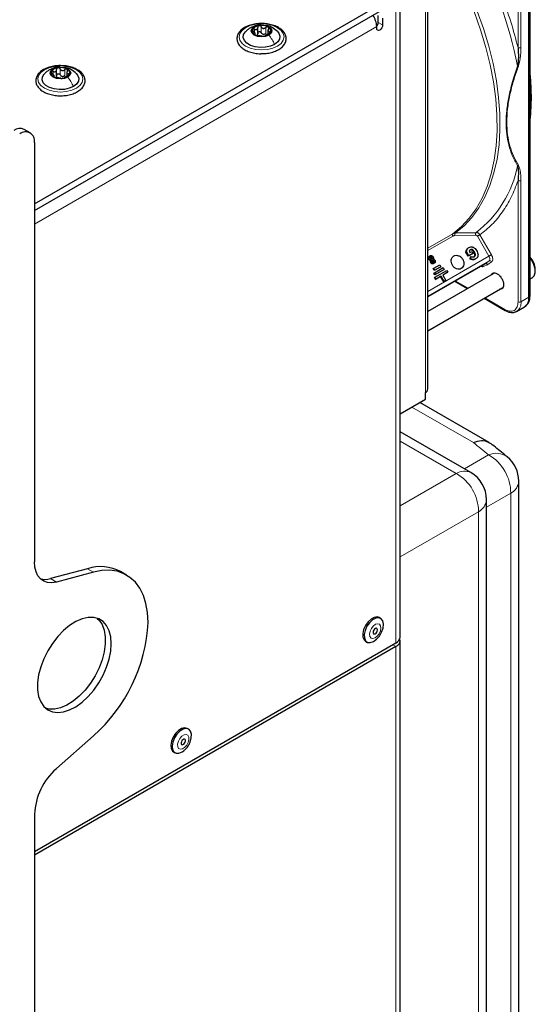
# Paper-space layout 'Blatt4' of a CAD drawing. Header units: millimetres. Extents: x 5 to 418, y 2 to 292.
# Tile 103 of 111: x 328 to 349, y 189 to 228. Entities that reach past the tile are written whole.
import ezdxf

# ---------------------------------------------------------------- set-up
doc = ezdxf.new("R2010")
doc.units = ezdxf.units.MM

psp = doc.layouts.new('Blatt4')

# ---------------------------------------------------------------- linework, layer by layer
at = {"color": 7, "linetype": 'Continuous', "lineweight": 25}
for p, q in [((348.648, 217.33), (348.648, 232.314)), ((348.699, 217.376), (348.699, 232.359)), ((344.619, 213.669), (344.619, 230.136)), ((328.918, 221.06), (343.284, 229.354)), ((343.514, 203.769), (343.514, 229.286)), ((328.918, 220.788), (343.284, 229.082)), ((342.636, 228.299), (342.636, 228.571)), ((342.813, 228.469), (342.813, 228.197)), ((337.828, 227.837), (337.828, 228.1)), ((338.237, 227.996), (338.237, 227.833)), ((342.577, 228.061), (342.577, 228.129)), ((337.724, 227.809), (337.724, 227.876)), ((329.803, 226.156), (329.803, 226.42)), ((329.699, 226.128), (329.699, 226.196)), ((330.212, 226.316), (330.212, 226.153)), ((328.745, 223.892), (328.51, 224.028)), ((328.918, 223.511), (328.918, 206.775)), ((345.761, 219.896), (346.548, 219.915)), ((346.233, 219.3), (346.258, 219.315)), ((344.678, 218.97), (344.703, 218.985)), ((346.136, 219.135), (346.161, 219.15)), ((346.231, 218.971), (346.136, 219.135)), ((346.256, 218.985), (346.161, 219.15)), ((346.393, 219.064), (346.231, 218.971)), ((346.256, 218.985), (346.231, 218.971)), ((346.418, 219.079), (346.256, 218.985)), ((346.267, 219.168), (346.299, 219.113)), ((346.299, 219.113), (346.374, 219.156)), ((346.309, 218.849), (346.325, 218.947)), ((346.325, 218.947), (346.35, 218.961)), ((346.334, 218.864), (346.35, 218.961)), ((346.374, 219.156), (346.418, 219.079)), ((346.393, 219.064), (346.418, 219.079)), ((346.906, 218.67), (344.619, 217.35)), ((344.727, 218.758), (344.739, 218.793)), ((344.739, 218.793), (344.764, 218.807)), ((344.752, 218.773), (344.764, 218.807)), ((344.829, 218.843), (344.861, 218.837)), ((344.829, 218.472), (344.854, 218.486)), ((344.851, 218.674), (344.876, 218.688)), ((344.854, 218.486), (345.089, 218.622)), ((344.895, 218.414), (344.854, 218.486)), ((345.106, 218.536), (344.87, 218.4)), ((344.878, 218.308), (345.232, 218.512)), ((345.131, 218.55), (344.895, 218.414)), ((345.089, 218.622), (345.131, 218.55)), ((345.106, 218.536), (345.131, 218.55)), ((345.232, 218.512), (345.273, 218.44)), ((346.309, 218.849), (346.334, 218.864)), ((346.395, 218.82), (346.309, 218.849)), ((346.42, 218.835), (346.334, 218.864)), ((346.498, 218.844), (346.523, 218.858)), ((347.219, 218.264), (344.619, 216.764)), ((344.87, 218.4), (344.829, 218.472)), ((344.853, 218.293), (344.878, 218.308)), ((344.895, 218.221), (344.853, 218.293)), ((344.895, 218.414), (344.87, 218.4)), ((344.877, 218.115), (344.902, 218.129)), ((344.919, 218.043), (344.877, 218.115)), ((344.92, 218.236), (344.878, 218.308)), ((345.248, 218.425), (344.895, 218.221)), ((344.92, 218.236), (344.895, 218.221)), ((344.902, 218.129), (345.374, 218.402)), ((344.944, 218.057), (344.902, 218.129)), ((345.125, 218.162), (344.919, 218.043)), ((345.273, 218.44), (344.92, 218.236)), ((345.15, 218.176), (344.944, 218.057)), ((345.125, 218.162), (345.15, 218.176)), ((345.25, 217.945), (345.125, 218.162)), ((345.275, 217.96), (345.15, 218.176)), ((345.416, 218.329), (345.209, 218.21)), ((345.391, 218.315), (345.209, 218.21)), ((345.209, 218.21), (345.334, 217.994)), ((345.248, 218.425), (345.273, 218.44)), ((345.374, 218.402), (345.416, 218.329)), ((345.391, 218.315), (345.416, 218.329)), ((348.699, 218.06), (348.785, 218.11)), ((344.619, 215.994), (347.615, 217.723)), ((344.919, 218.043), (344.944, 218.057)), ((345.309, 217.979), (345.25, 217.945)), ((345.25, 217.945), (345.275, 217.96)), ((345.334, 217.994), (345.275, 217.96)), ((345.309, 217.979), (345.334, 217.994)), ((345.689, 217.968), (346.197, 217.674)), ((346.863, 217.29), (347.703, 216.805)), ((348.161, 216.768), (348.475, 216.949)), ((348.5, 216.965), (348.54, 216.994)), ((348.161, 216.768), (348.147, 216.76)), ((344.522, 213.261), (344.522, 213.533)), ((343.514, 212.679), (344.522, 213.261)), ((347.066, 211.537), (344.301, 213.133)), ((346.333, 210.333), (343.514, 211.96)), ((348.245, 146.955), (348.245, 209.993)), ((346.958, 139.033), (346.958, 209.25)), ((331.036, 206.497), (329.556, 206.101)), ((331.272, 206.361), (329.792, 205.965)), ((332.592, 206.243), (332.357, 206.379)), ((342.731, 204.512), (342.672, 204.546)), ((342.128, 203.604), (342.187, 203.57)), ((343.514, 154.64), (343.514, 203.633)), ((343.343, 203.531), (328.918, 195.203)), ((343.343, 203.395), (328.918, 195.067)), ((335.071, 200.09), (335.012, 200.124)), ((329.792, 198.517), (331.272, 199.829)), ((334.468, 199.182), (334.527, 199.148)), ((328.918, 196.698), (328.918, 139.41))]:
    psp.add_line(p, q, dxfattribs=at)
at = {"color": 7, "linetype": 'Continuous', "lineweight": 18}
for p, q in [((348.687, 232.341), (348.687, 217.357)), ((348.216, 227.295), (348.216, 232.133)), ((348.334, 227.295), (348.334, 232.133)), ((344.522, 230), (344.522, 213.533)), ((343.343, 203.531), (343.343, 229.048)), ((328.918, 220.244), (342.577, 228.129)), ((337.693, 227.907), (337.693, 228.024)), ((337.969, 227.886), (337.969, 228.124)), ((338.154, 227.857), (338.154, 228.095)), ((338.306, 227.868), (338.306, 227.929)), ((342.636, 228.299), (342.813, 228.197)), ((337.705, 227.814), (337.705, 227.836)), ((329.668, 226.227), (329.668, 226.344)), ((329.944, 226.205), (329.944, 226.443)), ((330.128, 226.177), (330.128, 226.415)), ((329.679, 226.133), (329.679, 226.156)), ((330.281, 226.187), (330.281, 226.249)), ((348.216, 217.149), (348.216, 221.986)), ((348.334, 217.149), (348.334, 221.986)), ((344.619, 219.293), (345.61, 219.865)), ((345.612, 219.77), (344.619, 219.197)), ((346.522, 219.812), (345.695, 219.793)), ((345.72, 219.895), (345.761, 219.896)), ((347.056, 218.969), (346.595, 219.767)), ((346.696, 219.825), (347.156, 219.027)), ((344.619, 217.562), (347.056, 218.969)), ((344.641, 218.918), (344.666, 218.932)), ((344.777, 218.909), (344.752, 218.895)), ((346.161, 219.224), (346.186, 219.239)), ((346.451, 219.127), (346.476, 219.141)), ((347.06, 218.779), (344.619, 217.37)), ((344.657, 218.845), (344.682, 218.859)), ((344.727, 218.758), (344.752, 218.773)), ((344.741, 218.703), (344.766, 218.718)), ((344.795, 218.868), (344.77, 218.853)), ((344.789, 218.664), (344.814, 218.678)), ((344.848, 218.78), (344.823, 218.766)), ((346.395, 218.82), (346.42, 218.835)), ((347.007, 218.632), (346.833, 218.552)), ((346.906, 218.67), (347.06, 218.779)), ((347.163, 218.742), (347.007, 218.632)), ((345.713, 217.982), (346.221, 217.689)), ((346.888, 217.304), (347.686, 216.843)), ((348.648, 217.33), (348.334, 217.149)), ((348.687, 217.357), (348.648, 217.33)), ((346.438, 211.529), (343.98, 212.948)), ((345.754, 210.296), (343.514, 211.589)), ((346.075, 210.482), (347.041, 211.039)), ((343.514, 209.003), (345.754, 210.296)), ((347.924, 209.51), (346.958, 208.953)), ((347.924, 146.473), (347.924, 209.51)), ((346.637, 208.768), (343.514, 206.965)), ((346.637, 138.55), (346.637, 208.768)), ((331.272, 206.361), (331.036, 206.497)), ((329.556, 206.101), (329.792, 205.965)), ((343.225, 203.463), (343.343, 203.395)), ((343.343, 154.402), (343.343, 203.395))]:
    psp.add_line(p, q, dxfattribs=at)
at = {"color": 7, "linetype": 'Continuous', "lineweight": 18, "flags": 128}
for points in [[(345.61, 219.865), (345.954, 220.149), (346.266, 220.481), (346.542, 220.861), (346.781, 221.285), (346.981, 221.75), (347.142, 222.255), (347.262, 222.796), (347.34, 223.37), (347.377, 223.973), (347.372, 224.602), (347.325, 225.253), (347.235, 225.922), (347.105, 226.605), (346.934, 227.297), (346.724, 227.996), (346.476, 228.695), (346.191, 229.392), (345.871, 230.082), (345.518, 230.761)], [(345.628, 230.825), (345.982, 230.144), (346.303, 229.452), (346.589, 228.753), (346.838, 228.051), (347.049, 227.351), (347.22, 226.656), (347.351, 225.971), (347.441, 225.3), (347.488, 224.647), (347.493, 224.017), (347.457, 223.411), (347.378, 222.836), (347.257, 222.293), (347.096, 221.787), (346.895, 221.319), (346.655, 220.894), (346.378, 220.514), (346.066, 220.18), (345.72, 219.895)], [(338.617, 227.354), (338.431, 227.271), (338.214, 227.219), (337.981, 227.201), (337.748, 227.219), (337.531, 227.271), (337.344, 227.354), (337.201, 227.461), (337.112, 227.587), (337.081, 227.721), (337.112, 227.855), (337.201, 227.981), (337.344, 228.088), (337.531, 228.171), (337.748, 228.223), (337.981, 228.241), (338.214, 228.223), (338.431, 228.171), (338.617, 228.088), (338.76, 227.981), (338.85, 227.855), (338.881, 227.721), (338.85, 227.587), (338.76, 227.461), (338.617, 227.354)], [(330.592, 225.673), (330.405, 225.591), (330.188, 225.539), (329.955, 225.521), (329.722, 225.539), (329.505, 225.591), (329.319, 225.673), (329.176, 225.781), (329.086, 225.906), (329.055, 226.041), (329.086, 226.175), (329.176, 226.3), (329.319, 226.408), (329.505, 226.49), (329.722, 226.542), (329.955, 226.56), (330.188, 226.542), (330.405, 226.49), (330.592, 226.408), (330.735, 226.3), (330.825, 226.175), (330.855, 226.041), (330.825, 225.906), (330.735, 225.781), (330.592, 225.673)], [(347.056, 218.969), (347.068, 218.976), (347.082, 218.983), (347.096, 218.992), (347.11, 219), (347.123, 219.008), (347.136, 219.015), (347.147, 219.021), (347.156, 219.027)], [(347.06, 218.779), (347.073, 218.792), (347.083, 218.81), (347.089, 218.831), (347.09, 218.856), (347.088, 218.883), (347.081, 218.912), (347.07, 218.941), (347.056, 218.969)], [(342.509, 203.738), (342.597, 203.804), (342.673, 203.902), (342.726, 204.016), (342.747, 204.128), (342.733, 204.222), (342.687, 204.283), (342.614, 204.302), (342.528, 204.277), (342.439, 204.21), (342.363, 204.112), (342.31, 203.998), (342.289, 203.886), (342.303, 203.792), (342.35, 203.731), (342.422, 203.712), (342.509, 203.738)], [(335.053, 199.56), (335.084, 199.675), (335.08, 199.776), (335.043, 199.848), (334.977, 199.879), (334.893, 199.866), (334.804, 199.81), (334.723, 199.72), (334.662, 199.609), (334.632, 199.495), (334.635, 199.394), (334.673, 199.322), (334.739, 199.29), (334.823, 199.303), (334.912, 199.359), (334.993, 199.45), (335.053, 199.56)]]:
    psp.add_lwpolyline(points, dxfattribs=at)
at = {"color": 7, "linetype": 'Continuous', "lineweight": 25, "flags": 128}
for points in [[(338.499, 227.422), (338.332, 227.349), (338.137, 227.307), (337.929, 227.299), (337.725, 227.324), (337.541, 227.382), (337.394, 227.467), (337.294, 227.573), (337.249, 227.691), (337.264, 227.811), (337.337, 227.924), (337.342, 227.929)], [(338.273, 227.791), (338.139, 227.739), (337.981, 227.721), (337.823, 227.739), (337.689, 227.791), (337.6, 227.868), (337.568, 227.959), (337.6, 228.05), (337.689, 228.128)], [(337.689, 228.128), (337.823, 228.179), (337.981, 228.197), (338.139, 228.179), (338.273, 228.128), (338.362, 228.05), (338.393, 227.959), (338.362, 227.868), (338.273, 227.791)], [(338.611, 227.938), (338.668, 227.869), (338.712, 227.751), (338.697, 227.631), (338.625, 227.518), (338.499, 227.422)], [(342.813, 228.197), (342.804, 228.14), (342.778, 228.081), (342.74, 228.029), (342.695, 227.993), (342.65, 227.977), (342.612, 227.985), (342.586, 228.014), (342.577, 228.061)], [(330.247, 226.11), (330.113, 226.059), (329.955, 226.041), (329.797, 226.059), (329.664, 226.11), (329.574, 226.188), (329.543, 226.279), (329.574, 226.37), (329.664, 226.447)], [(329.664, 226.447), (329.797, 226.499), (329.955, 226.517), (330.113, 226.499), (330.247, 226.447), (330.336, 226.37), (330.368, 226.279), (330.336, 226.188), (330.247, 226.11)], [(330.474, 225.741), (330.307, 225.669), (330.111, 225.627), (329.903, 225.618), (329.699, 225.644), (329.516, 225.702), (329.368, 225.787), (329.268, 225.893), (329.224, 226.01), (329.239, 226.131), (329.312, 226.243), (329.316, 226.248)], [(330.585, 226.257), (330.642, 226.188), (330.687, 226.071), (330.672, 225.951), (330.599, 225.838), (330.474, 225.741)], [(348.785, 218.11), (348.859, 218.184), (348.901, 218.309), (348.899, 218.467), (348.853, 218.641), (348.768, 218.813), (348.699, 218.91)], [(347.703, 216.805), (347.703, 216.805), (347.702, 216.805)], [(329.792, 205.965), (329.61, 205.935), (329.442, 205.946), (329.291, 205.997), (329.162, 206.087), (329.057, 206.214), (328.981, 206.373), (328.934, 206.562), (328.918, 206.775)], [(333.455, 204.356), (333.433, 204.744), (333.369, 205.104), (333.265, 205.428), (333.123, 205.714), (332.944, 205.956), (332.73, 206.152), (332.486, 206.298), (332.214, 206.393), (331.918, 206.436), (331.603, 206.425), (331.272, 206.361)], [(331.982, 203.505), (331.961, 203.781), (331.898, 204.023), (331.795, 204.227), (331.655, 204.385), (331.482, 204.494), (331.281, 204.549), (331.058, 204.55), (330.819, 204.497), (330.572, 204.391), (330.322, 204.234), (330.078, 204.032), (329.846, 203.791), (329.633, 203.517), (329.446, 203.218), (329.289, 202.903), (329.167, 202.581), (329.084, 202.261), (329.041, 201.952), (329.041, 201.663), (329.084, 201.403), (329.167, 201.179), (329.289, 200.998), (329.446, 200.864), (329.633, 200.781), (329.846, 200.753), (330.078, 200.779), (330.322, 200.86), (330.572, 200.991), (330.819, 201.171), (331.058, 201.393), (331.281, 201.652), (331.482, 201.94), (331.655, 202.248), (331.795, 202.568), (331.898, 202.89), (331.961, 203.206), (331.982, 203.505)], [(331.426, 204.516), (331.494, 204.448), (331.616, 204.267), (331.699, 204.043), (331.741, 203.783), (331.741, 203.494), (331.699, 203.185), (331.616, 202.865), (331.494, 202.543), (331.337, 202.228), (331.149, 201.929), (330.937, 201.655), (330.705, 201.413), (330.461, 201.212), (330.211, 201.055), (329.963, 200.949), (329.724, 200.895), (329.501, 200.896), (329.356, 200.93)], [(342.672, 204.546), (342.597, 204.571), (342.479, 204.556), (342.353, 204.489), (342.231, 204.377), (342.128, 204.232), (342.055, 204.071), (342.018, 203.91), (342.024, 203.766), (342.07, 203.657), (342.128, 203.604)], [(342.443, 203.588), (342.569, 203.679), (342.683, 203.809), (342.772, 203.964), (342.828, 204.127), (342.844, 204.282), (342.818, 204.41), (342.753, 204.498), (342.656, 204.537), (342.538, 204.522), (342.412, 204.455), (342.29, 204.343), (342.187, 204.198), (342.113, 204.037), (342.077, 203.876), (342.083, 203.732), (342.129, 203.623), (342.211, 203.558), (342.319, 203.546), (342.443, 203.588)], [(342.515, 203.903), (342.549, 203.929), (342.578, 203.967), (342.598, 204.01), (342.606, 204.054), (342.601, 204.09), (342.583, 204.114), (342.555, 204.121), (342.522, 204.111), (342.488, 204.085), (342.458, 204.048), (342.438, 204.004), (342.43, 203.96), (342.435, 203.924), (342.453, 203.9), (342.481, 203.893), (342.515, 203.903)], [(335.012, 200.124), (334.912, 200.15), (334.791, 200.123), (334.664, 200.045), (334.546, 199.925), (334.449, 199.775), (334.383, 199.612), (334.356, 199.453), (334.37, 199.317), (334.425, 199.216), (334.468, 199.182)], [(335.128, 199.578), (335.175, 199.741), (335.181, 199.891), (335.146, 200.011), (335.073, 200.089), (334.971, 200.116), (334.85, 200.089), (334.723, 200.011), (334.605, 199.891), (334.508, 199.741), (334.442, 199.578), (334.415, 199.419), (334.429, 199.282), (334.484, 199.182), (334.573, 199.129), (334.686, 199.129), (334.811, 199.182), (334.875, 199.228)], [(334.933, 199.575), (334.945, 199.62), (334.944, 199.659), (334.929, 199.686), (334.904, 199.699), (334.871, 199.694), (334.837, 199.672), (334.806, 199.637), (334.782, 199.594), (334.77, 199.55), (334.772, 199.511), (334.786, 199.483), (334.812, 199.471), (334.844, 199.476), (334.879, 199.498), (334.91, 199.533), (334.933, 199.575)]]:
    psp.add_lwpolyline(points, dxfattribs=at)
at = {"color": 7, "linetype": 'Continuous', "lineweight": 18}
for centre, radius, start, end in [((332.324, 223.416), 16.183, 11.2032, 29.2397), ((348.275, 227.409), 0.128, 242.6097, 297.3903), ((343.834, 223.44), 4.449, 307.5938, 348.8641), ((348.275, 222.1), 0.128, 242.6097, 297.3903), ((346.755, 218.512), 0.088, 26.8497, 74.2264), ((347.092, 218.706), 0.0796, 27.0034, 113.5808), ((347.938, 217.099), 0.4, 304.0564, 7.2558), ((348.275, 217.263), 0.128, 242.6097, 297.3903), ((347.728, 216.839), 0.0425, 174.5902, 231.922), ((347.346, 210.357), 0.747, 53.7713, 114.081), ((346.156, 209.509), 1.769, 0.0592, 59.9408), ((346.076, 209.79), 0.6, 64.717, 122.5168), ((344.868, 208.766), 1.769, 0.0592, 59.9408), ((347.661, 210.034), 0.586, 296.7153, 356.0413), ((346.36, 209.3), 0.6, 297.475, 355.2816)]:
    psp.add_arc(centre, radius, start, end, dxfattribs=at)
at = {"color": 7, "linetype": 'Continuous', "lineweight": 25}
for centre, radius, start, end in [((341.7, 228.091), 0.878, 2.4689, 34.2952), ((337.774, 227.96), 0.165, 160.539, 249.2579), ((337.904, 227.827), 0.342, 93.4335, 146.5611), ((337.982, 227.601), 0.576, 62.6428, 99.7711), ((338.188, 227.958), 0.165, 340.539, 69.2579), ((342.377, 228.312), 0.259, 320.3539, 357.1383), ((337.98, 228.317), 0.576, 242.6428, 279.7711), ((338.083, 228.032), 0.211, 254.2708, 268.1431), ((338.057, 228.092), 0.342, 273.4335, 326.5611), ((329.879, 226.146), 0.342, 93.4335, 146.5611), ((329.956, 225.921), 0.576, 62.6428, 99.7711), ((330.162, 226.278), 0.165, 340.539, 69.2579), ((329.748, 226.28), 0.165, 160.539, 249.2579), ((329.955, 226.637), 0.576, 242.6428, 279.7711), ((330.058, 226.352), 0.211, 254.2708, 268.1431), ((330.032, 226.411), 0.342, 273.4335, 326.5611), ((328.337, 223.646), 0.419, 65.6929, 125.6176), ((328.559, 223.569), 0.364, 350.786, 129.2033), ((348.125, 218.401), 0.781, 2.2509, 42.755), ((348.251, 217.28), 0.4, 304.0564, 7.2558), ((348.26, 217.319), 0.429, 310.8243, 5.1593), ((348.675, 217.377), 0.0233, 299.6454, 355.8931), ((344.452, 213.686), 0.168, 294.3747, 354.3052), ((346.995, 209.993), 1.25, 0, 50.6466), ((345.708, 209.25), 1.25, 0, 60.0027), ((331.558, 204.892), 1.688, 61.7714, 108.0166), ((329.344, 206.799), 0.73, 254.9239, 286.8801), ((326.973, 204.693), 6.491, 311.4705, 357.0228), ((343.222, 203.798), 0.293, 294.3747, 354.3052), ((343.251, 203.637), 0.259, 290.8557, 14.3085), ((331.527, 196.564), 2.612, 131.6284, 177.0654)]:
    psp.add_arc(centre, radius, start, end, dxfattribs=at)
at = {"color": 7, "linetype": 'Continuous', "lineweight": 18}
psp.add_ellipse((265.862, 182.738), major_axis=(98.723, -4.261), ratio=0.546315, start_param=0.629334, end_param=0.639986, dxfattribs=at)
for points, knots in [([(346.59, 231.406), (346.767, 231.072), (347.121, 230.402), (347.564, 229.368), (347.942, 228.327), (348.125, 227.638), (348.216, 227.295)], [0, 0, 0, 0, 0.249257, 0.5, 0.750743, 1, 1, 1, 1]), ([(337.544, 228.081), (337.551, 228.086), (337.59, 228.118), (337.644, 228.123), (337.689, 228.128)], [0, 0, 0, 0, 0.162643, 1, 1, 1, 1]), ([(348.229, 226.555), (348.256, 226.658), (348.324, 226.916), (348.33, 227.153), (348.334, 227.295)], [0, 0, 0, 0, 0.39819, 1, 1, 1, 1]), ([(329.519, 226.401), (329.525, 226.406), (329.565, 226.437), (329.618, 226.443), (329.664, 226.447)], [0, 0, 0, 0, 0.162643, 1, 1, 1, 1]), ([(348.199, 226.56), (348.124, 226.341), (347.983, 225.924), (347.84, 225.331), (347.757, 224.793), (347.73, 224.297), (347.757, 223.831), (347.84, 223.391), (347.983, 222.964), (348.125, 222.713), (348.199, 222.581)], [0, 0, 0, 0, 0.141038, 0.268348, 0.385526, 0.500284, 0.615098, 0.732344, 0.859336, 1, 1, 1, 1]), ([(348.229, 222.605), (348.161, 222.725), (348.028, 222.956), (347.883, 223.363), (347.79, 223.81), (347.757, 224.308), (347.79, 224.843), (347.883, 225.398), (348.028, 225.972), (348.161, 226.357), (348.229, 226.555)], [0, 0, 0, 0, 0.12858, 0.250087, 0.37511, 0.500001, 0.624892, 0.749914, 0.87141, 1, 1, 1, 1]), ([(348.199, 226.56), (348.204, 226.559), (348.216, 226.556), (348.225, 226.556), (348.229, 226.555)], [0, 0, 0, 0, 0.483164, 1, 1, 1, 1]), ([(348.199, 222.581), (348.204, 222.584), (348.216, 222.591), (348.225, 222.601), (348.229, 222.605)], [0, 0, 0, 0, 0.499999, 1, 1, 1, 1]), ([(348.334, 221.986), (348.33, 222.124), (348.324, 222.354), (348.256, 222.534), (348.229, 222.605)], [0, 0, 0, 0, 0.600655, 1, 1, 1, 1]), ([(348.216, 221.986), (348.13, 221.76), (347.957, 221.305), (347.603, 220.723), (347.19, 220.214), (346.86, 219.954), (346.696, 219.825)], [0, 0, 0, 0, 0.249327, 0.5, 0.750673, 1, 1, 1, 1]), ([(345.61, 219.865), (345.605, 219.86), (345.597, 219.851), (345.593, 219.827), (345.598, 219.798), (345.607, 219.78), (345.612, 219.77)], [0, 0, 0, 0, 0.249998, 0.499998, 0.749999, 1, 1, 1, 1]), ([(346.595, 219.767), (346.591, 219.773), (346.582, 219.786), (346.563, 219.801), (346.543, 219.811), (346.529, 219.812), (346.522, 219.812)], [0, 0, 0, 0, 0.250401, 0.50034, 0.748743, 1, 1, 1, 1]), ([(346.696, 219.825), (346.685, 219.839), (346.665, 219.868), (346.625, 219.896), (346.585, 219.913), (346.56, 219.914), (346.548, 219.915)], [0, 0, 0, 0, 0.280057, 0.540096, 0.780086, 1, 1, 1, 1]), ([(347.156, 219.027), (347.17, 218.999), (347.198, 218.943), (347.212, 218.856), (347.202, 218.782), (347.176, 218.755), (347.163, 218.742)], [0, 0, 0, 0, 0.240773, 0.5, 0.759227, 1, 1, 1, 1]), ([(346.833, 218.552), (346.816, 218.546), (346.787, 218.537), (346.75, 218.554), (346.736, 218.561)], [0, 0, 0, 0, 0.597405, 1, 1, 1, 1]), ([(347.686, 216.843), (347.753, 216.813), (347.855, 216.766), (347.979, 216.771), (348.064, 216.801), (348.132, 216.86), (348.198, 216.964), (348.209, 217.076), (348.216, 217.149)], [0, 0, 0, 0, 0.239457, 0.368361, 0.5, 0.631639, 0.760543, 1, 1, 1, 1])]:
    psp.add_open_spline(points, degree=3, knots=knots, dxfattribs=at)
at = {"color": 7, "linetype": 'Continuous', "lineweight": 25}
for points, knots in [([(338.056, 228.25), (338.011, 228.253), (337.891, 228.26), (337.696, 228.235), (337.485, 228.182), (337.299, 228.098), (337.148, 227.988), (337.043, 227.856), (336.992, 227.71), (336.999, 227.562), (337.059, 227.425), (337.164, 227.304), (337.312, 227.201), (337.498, 227.12), (337.71, 227.069), (337.871, 227.047), (337.956, 227.051), (337.965, 227.052)], [0, 0, 0, 0, 0.043178, 0.116961, 0.19094, 0.26533, 0.340301, 0.415461, 0.48884, 0.558844, 0.627333, 0.696902, 0.76915, 0.842962, 0.916921, 0.990714, 1, 1, 1, 1]), ([(337.542, 228.084), (337.508, 228.063), (337.435, 228.018), (337.373, 227.958), (337.34, 227.927)], [0, 0, 0, 0, 0.473586, 1, 1, 1, 1]), ([(337.958, 228.194), (337.942, 228.196), (337.864, 228.206), (337.718, 228.168), (337.602, 228.112), (337.541, 228.084)], [0, 0, 0, 0, 0.1144085, 0.5347632, 1, 1, 1, 1]), ([(337.619, 228.015), (337.617, 228.01), (337.614, 227.999), (337.622, 227.979), (337.636, 227.96), (337.649, 227.948), (337.655, 227.943)], [0, 0, 0, 0, 0.249857, 0.499466, 0.749011, 1, 1, 1, 1]), ([(337.693, 228.024), (337.685, 228.027), (337.67, 228.033), (337.647, 228.034), (337.628, 228.028), (337.622, 228.02), (337.619, 228.015)], [0, 0, 0, 0, 0.249807, 0.500055, 0.750309, 1, 1, 1, 1]), ([(337.705, 227.836), (337.712, 227.838), (337.723, 227.841), (337.725, 227.855), (337.721, 227.869), (337.711, 227.886), (337.691, 227.912), (337.67, 227.93), (337.655, 227.943)], [0, 0, 0, 0, 0.249201, 0.374338, 0.498932, 0.624008, 0.74976, 1, 1, 1, 1]), ([(337.693, 228.024), (337.71, 228.018), (337.736, 228.009), (337.768, 228.011), (337.79, 228.019), (337.808, 228.034), (337.825, 228.06), (337.827, 228.085), (337.828, 228.102)], [0, 0, 0, 0, 0.249168, 0.374303, 0.498903, 0.623987, 0.749746, 1, 1, 1, 1]), ([(337.884, 228.168), (337.876, 228.166), (337.859, 228.162), (337.841, 228.146), (337.83, 228.125), (337.829, 228.11), (337.828, 228.102)], [0, 0, 0, 0, 0.250033, 0.499632, 0.749228, 1, 1, 1, 1]), ([(337.828, 227.864), (337.829, 227.871), (337.83, 227.887), (337.841, 227.907), (337.859, 227.923), (337.883, 227.932), (337.91, 227.931), (337.935, 227.922), (337.956, 227.907), (337.965, 227.893), (337.969, 227.886)], [0, 0, 0, 0, 0.1251933, 0.2494385, 0.3742794, 0.4990244, 0.6238686, 0.7493688, 0.8744304, 1, 1, 1, 1]), ([(337.969, 228.124), (337.965, 228.131), (337.956, 228.145), (337.935, 228.16), (337.91, 228.17), (337.893, 228.169), (337.884, 228.168)], [0, 0, 0, 0, 0.249815, 0.499908, 0.75012, 1, 1, 1, 1]), ([(337.965, 227.052), (338.032, 227.053), (338.174, 227.055), (338.385, 227.097), (338.583, 227.167), (338.751, 227.265), (338.878, 227.388), (338.954, 227.529), (338.973, 227.679), (338.935, 227.821), (338.85, 227.949), (338.75, 228.037), (338.678, 228.081), (338.659, 228.092)], [0, 0, 0, 0, 0.0866794, 0.1860201, 0.2857737, 0.3862316, 0.4874251, 0.5875941, 0.6837558, 0.7762888, 0.8686662, 0.9642393, 1, 1, 1, 1]), ([(337.969, 228.124), (337.979, 228.109), (337.993, 228.086), (338.024, 228.067), (338.05, 228.059), (338.078, 228.059), (338.115, 228.067), (338.138, 228.084), (338.154, 228.095)], [0, 0, 0, 0, 0.249199, 0.374336, 0.49893, 0.624007, 0.749759, 1, 1, 1, 1]), ([(338.659, 228.092), (338.629, 228.109), (338.541, 228.156), (338.371, 228.212), (338.195, 228.248), (338.087, 228.25), (338.056, 228.25)], [0, 0, 0, 0, 0.180167, 0.52014, 0.85956, 1, 1, 1, 1]), ([(338.616, 227.933), (338.546, 227.991), (338.426, 228.091), (338.26, 228.169), (338.172, 228.175), (338.15, 228.176)], [0, 0, 0, 0, 0.507466, 0.877443, 1, 1, 1, 1]), ([(338.246, 228.112), (338.239, 228.115), (338.225, 228.121), (338.2, 228.119), (338.175, 228.111), (338.161, 228.1), (338.154, 228.095)], [0, 0, 0, 0, 0.249991, 0.499611, 0.749127, 1, 1, 1, 1]), ([(338.257, 228.036), (338.249, 228.02), (338.238, 227.997), (338.237, 227.968), (338.241, 227.949), (338.251, 227.936), (338.271, 227.926), (338.292, 227.928), (338.306, 227.929)], [0, 0, 0, 0, 0.249201, 0.374338, 0.498932, 0.624008, 0.74976, 1, 1, 1, 1]), ([(338.257, 228.036), (338.26, 228.043), (338.267, 228.057), (338.269, 228.079), (338.263, 228.099), (338.252, 228.108), (338.246, 228.112)], [0, 0, 0, 0, 0.249852, 0.499902, 0.750115, 1, 1, 1, 1]), ([(338.343, 227.903), (338.344, 227.908), (338.347, 227.917), (338.34, 227.927), (338.326, 227.931), (338.313, 227.93), (338.306, 227.929)], [0, 0, 0, 0, 0.249857, 0.499466, 0.749011, 1, 1, 1, 1]), ([(337.705, 227.836), (337.701, 227.835), (337.694, 227.833), (337.693, 227.826), (337.699, 227.817), (337.71, 227.81), (337.716, 227.806)], [0, 0, 0, 0, 0.249852, 0.499902, 0.750115, 1, 1, 1, 1]), ([(337.716, 227.806), (337.723, 227.802), (337.736, 227.795), (337.762, 227.787), (337.787, 227.78), (337.801, 227.778), (337.808, 227.777)], [0, 0, 0, 0, 0.249991, 0.499611, 0.749127, 1, 1, 1, 1]), ([(337.828, 227.864), (337.828, 227.851), (337.827, 227.825), (337.813, 227.805), (337.806, 227.795)], [0, 0, 0, 0, 0.50155, 1, 1, 1, 1]), ([(337.993, 227.748), (337.983, 227.749), (337.969, 227.751), (337.938, 227.755), (337.911, 227.759), (337.883, 227.764), (337.847, 227.77), (337.824, 227.774), (337.808, 227.777)], [0, 0, 0, 0, 0.249199, 0.374336, 0.49893, 0.624007, 0.749759, 1, 1, 1, 1]), ([(338.026, 227.829), (338.014, 227.836), (337.99, 227.85), (337.976, 227.874), (337.969, 227.886)], [0, 0, 0, 0, 0.498457, 1, 1, 1, 1]), ([(337.993, 227.748), (337.997, 227.747), (338.006, 227.746), (338.027, 227.746), (338.052, 227.747), (338.069, 227.749), (338.078, 227.75)], [0, 0, 0, 0, 0.249815, 0.499908, 0.75012, 1, 1, 1, 1]), ([(338.154, 227.857), (338.142, 227.848), (338.119, 227.83), (338.091, 227.825), (338.077, 227.822)], [0, 0, 0, 0, 0.501552, 1, 1, 1, 1]), ([(338.078, 227.75), (338.086, 227.752), (338.103, 227.754), (338.121, 227.76), (338.132, 227.766), (338.133, 227.768), (338.133, 227.77)], [0, 0, 0, 0, 0.250033, 0.499632, 0.749228, 1, 1, 1, 1]), ([(338.268, 227.848), (338.252, 227.84), (338.226, 227.829), (338.193, 227.812), (338.171, 227.799), (338.154, 227.789), (338.137, 227.777), (338.135, 227.773), (338.133, 227.77)], [0, 0, 0, 0, 0.249168, 0.374303, 0.498903, 0.623987, 0.749746, 1, 1, 1, 1]), ([(338.268, 227.848), (338.276, 227.851), (338.292, 227.858), (338.315, 227.872), (338.334, 227.888), (338.34, 227.898), (338.343, 227.903)], [0, 0, 0, 0, 0.249807, 0.500055, 0.750309, 1, 1, 1, 1]), ([(348.216, 227.295), (348.225, 227.165), (348.24, 226.928), (348.212, 226.675), (348.199, 226.56)], [0, 0, 0, 0, 0.546487, 1, 1, 1, 1]), ([(330.03, 226.57), (329.986, 226.572), (329.866, 226.579), (329.671, 226.555), (329.459, 226.501), (329.273, 226.417), (329.123, 226.308), (329.017, 226.176), (328.966, 226.029), (328.974, 225.881), (329.033, 225.745), (329.139, 225.624), (329.287, 225.52), (329.472, 225.439), (329.684, 225.389), (329.845, 225.367), (329.93, 225.371), (329.94, 225.371)], [0, 0, 0, 0, 0.043178, 0.116961, 0.19094, 0.26533, 0.340301, 0.415461, 0.48884, 0.558844, 0.627333, 0.696902, 0.76915, 0.842962, 0.916921, 0.990714, 1, 1, 1, 1]), ([(329.517, 226.404), (329.482, 226.383), (329.41, 226.338), (329.347, 226.278), (329.314, 226.246)], [0, 0, 0, 0, 0.473586, 1, 1, 1, 1]), ([(329.933, 226.514), (329.916, 226.516), (329.838, 226.525), (329.692, 226.487), (329.576, 226.432), (329.515, 226.403)], [0, 0, 0, 0, 0.114409, 0.534763, 1, 1, 1, 1]), ([(329.668, 226.344), (329.66, 226.346), (329.644, 226.352), (329.621, 226.353), (329.602, 226.348), (329.596, 226.339), (329.593, 226.335)], [0, 0, 0, 0, 0.249807, 0.500055, 0.750309, 1, 1, 1, 1]), ([(329.668, 226.344), (329.685, 226.337), (329.71, 226.328), (329.743, 226.33), (329.765, 226.338), (329.782, 226.353), (329.799, 226.38), (329.801, 226.405), (329.803, 226.421)], [0, 0, 0, 0, 0.249168, 0.374303, 0.498903, 0.623987, 0.749746, 1, 1, 1, 1]), ([(329.858, 226.488), (329.85, 226.486), (329.833, 226.481), (329.815, 226.465), (329.804, 226.445), (329.803, 226.429), (329.803, 226.421)], [0, 0, 0, 0, 0.250033, 0.499632, 0.749228, 1, 1, 1, 1]), ([(329.944, 226.443), (329.939, 226.45), (329.931, 226.464), (329.91, 226.48), (329.884, 226.489), (329.867, 226.488), (329.858, 226.488)], [0, 0, 0, 0, 0.249815, 0.499908, 0.75012, 1, 1, 1, 1]), ([(329.94, 225.371), (330.006, 225.372), (330.149, 225.375), (330.359, 225.416), (330.558, 225.486), (330.725, 225.585), (330.852, 225.708), (330.929, 225.849), (330.947, 225.998), (330.91, 226.141), (330.824, 226.269), (330.724, 226.357), (330.653, 226.4), (330.633, 226.412)], [0, 0, 0, 0, 0.086679, 0.18602, 0.285774, 0.386232, 0.487425, 0.587594, 0.683756, 0.776289, 0.868666, 0.964239, 1, 1, 1, 1]), ([(329.944, 226.443), (329.953, 226.428), (329.968, 226.406), (329.998, 226.387), (330.025, 226.379), (330.053, 226.378), (330.089, 226.387), (330.113, 226.404), (330.128, 226.415)], [0, 0, 0, 0, 0.249199, 0.374336, 0.49893, 0.624007, 0.749759, 1, 1, 1, 1]), ([(330.633, 226.412), (330.603, 226.428), (330.515, 226.475), (330.346, 226.531), (330.169, 226.568), (330.062, 226.569), (330.03, 226.57)], [0, 0, 0, 0, 0.180167, 0.52014, 0.85956, 1, 1, 1, 1]), ([(330.59, 226.252), (330.521, 226.31), (330.401, 226.41), (330.234, 226.489), (330.146, 226.494), (330.124, 226.496)], [0, 0, 0, 0, 0.507466, 0.877443, 1, 1, 1, 1]), ([(330.22, 226.432), (330.214, 226.435), (330.2, 226.44), (330.174, 226.439), (330.149, 226.43), (330.135, 226.42), (330.128, 226.415)], [0, 0, 0, 0, 0.249991, 0.499611, 0.749127, 1, 1, 1, 1]), ([(330.231, 226.355), (330.224, 226.34), (330.213, 226.316), (330.211, 226.287), (330.215, 226.269), (330.225, 226.256), (330.245, 226.246), (330.266, 226.247), (330.281, 226.249)], [0, 0, 0, 0, 0.249201, 0.374338, 0.498932, 0.624008, 0.74976, 1, 1, 1, 1]), ([(330.231, 226.355), (330.235, 226.362), (330.242, 226.377), (330.243, 226.399), (330.237, 226.419), (330.226, 226.427), (330.22, 226.432)], [0, 0, 0, 0, 0.249852, 0.499902, 0.750115, 1, 1, 1, 1]), ([(329.593, 226.335), (329.592, 226.329), (329.589, 226.319), (329.596, 226.299), (329.61, 226.279), (329.623, 226.268), (329.63, 226.262)], [0, 0, 0, 0, 0.249857, 0.499466, 0.749011, 1, 1, 1, 1]), ([(329.679, 226.156), (329.687, 226.158), (329.698, 226.161), (329.699, 226.174), (329.695, 226.188), (329.685, 226.206), (329.665, 226.231), (329.644, 226.25), (329.63, 226.262)], [0, 0, 0, 0, 0.249201, 0.374338, 0.498932, 0.624008, 0.74976, 1, 1, 1, 1]), ([(329.679, 226.156), (329.676, 226.155), (329.669, 226.153), (329.667, 226.146), (329.673, 226.136), (329.684, 226.129), (329.69, 226.126)], [0, 0, 0, 0, 0.249852, 0.499902, 0.750115, 1, 1, 1, 1]), ([(329.69, 226.126), (329.697, 226.122), (329.711, 226.115), (329.736, 226.106), (329.761, 226.1), (329.775, 226.097), (329.782, 226.096)], [0, 0, 0, 0, 0.249991, 0.499611, 0.749127, 1, 1, 1, 1]), ([(329.803, 226.183), (329.802, 226.17), (329.801, 226.145), (329.788, 226.125), (329.781, 226.115)], [0, 0, 0, 0, 0.50155, 1, 1, 1, 1]), ([(329.967, 226.068), (329.957, 226.069), (329.943, 226.071), (329.912, 226.075), (329.886, 226.078), (329.858, 226.083), (329.821, 226.09), (329.798, 226.094), (329.782, 226.096)], [0, 0, 0, 0, 0.249199, 0.374336, 0.49893, 0.624007, 0.749759, 1, 1, 1, 1]), ([(329.803, 226.183), (329.803, 226.191), (329.804, 226.206), (329.815, 226.227), (329.833, 226.243), (329.858, 226.251), (329.884, 226.251), (329.909, 226.242), (329.93, 226.226), (329.939, 226.212), (329.944, 226.205)], [0, 0, 0, 0, 0.125193, 0.249438, 0.374279, 0.499024, 0.623869, 0.749369, 0.87443, 1, 1, 1, 1]), ([(330.001, 226.149), (329.989, 226.156), (329.964, 226.17), (329.951, 226.193), (329.944, 226.205)], [0, 0, 0, 0, 0.498457, 1, 1, 1, 1]), ([(329.967, 226.068), (329.971, 226.067), (329.98, 226.066), (330.001, 226.065), (330.026, 226.066), (330.044, 226.068), (330.052, 226.07)], [0, 0, 0, 0, 0.249815, 0.499908, 0.75012, 1, 1, 1, 1]), ([(330.128, 226.177), (330.116, 226.168), (330.093, 226.15), (330.065, 226.144), (330.051, 226.141)], [0, 0, 0, 0, 0.501552, 1, 1, 1, 1]), ([(330.052, 226.07), (330.061, 226.071), (330.077, 226.074), (330.095, 226.08), (330.106, 226.085), (330.107, 226.088), (330.108, 226.089)], [0, 0, 0, 0, 0.250033, 0.499632, 0.749228, 1, 1, 1, 1]), ([(330.243, 226.167), (330.226, 226.16), (330.2, 226.149), (330.168, 226.131), (330.146, 226.119), (330.128, 226.108), (330.111, 226.097), (330.109, 226.092), (330.108, 226.089)], [0, 0, 0, 0, 0.249168, 0.374303, 0.498903, 0.623987, 0.749746, 1, 1, 1, 1]), ([(330.243, 226.167), (330.251, 226.171), (330.266, 226.178), (330.289, 226.192), (330.308, 226.207), (330.314, 226.218), (330.317, 226.223)], [0, 0, 0, 0, 0.249807, 0.500055, 0.750309, 1, 1, 1, 1]), ([(330.317, 226.223), (330.319, 226.227), (330.322, 226.237), (330.314, 226.246), (330.3, 226.251), (330.287, 226.249), (330.281, 226.249)], [0, 0, 0, 0, 0.249857, 0.499466, 0.749011, 1, 1, 1, 1]), ([(348.699, 224.4), (348.715, 224.568), (348.748, 224.919), (348.75, 225.484), (348.734, 225.93), (348.705, 226.187), (348.699, 226.238)], [0, 0, 0, 0, 0.288167, 0.604731, 0.921312, 1, 1, 1, 1]), ([(348.199, 222.581), (348.205, 222.558), (348.216, 222.512), (348.225, 222.425), (348.229, 222.329), (348.229, 222.23), (348.226, 222.118), (348.22, 222.038), (348.216, 221.986)], [0, 0, 0, 0, 0.131707, 0.266427, 0.45503, 0.620819, 0.756483, 1, 1, 1, 1]), ([(345.72, 219.895), (345.7, 219.894), (345.661, 219.89), (345.627, 219.873), (345.61, 219.865)], [0, 0, 0, 0, 0.5000091, 1, 1, 1, 1]), ([(346.161, 219.224), (346.171, 219.24), (346.19, 219.271), (346.219, 219.29), (346.233, 219.3)], [0, 0, 0, 0, 0.504342, 1, 1, 1, 1]), ([(346.186, 219.239), (346.196, 219.254), (346.215, 219.285), (346.244, 219.305), (346.258, 219.315)], [0, 0, 0, 0, 0.5043421, 1, 1, 1, 1]), ([(346.258, 219.315), (346.284, 219.326), (346.323, 219.343), (346.381, 219.341), (346.409, 219.332), (346.423, 219.327)], [0, 0, 0, 0, 0.51374, 0.755294, 1, 1, 1, 1]), ([(346.423, 219.327), (346.437, 219.321), (346.464, 219.308), (346.517, 219.268), (346.546, 219.225), (346.565, 219.196)], [0, 0, 0, 0, 0.2426657, 0.4837726, 1, 1, 1, 1]), ([(344.657, 218.845), (344.651, 218.857), (344.643, 218.875), (344.64, 218.9), (344.641, 218.912), (344.641, 218.918)], [0, 0, 0, 0, 0.511036, 0.753379, 1, 1, 1, 1]), ([(344.641, 218.918), (344.643, 218.923), (344.645, 218.934), (344.656, 218.954), (344.669, 218.964), (344.678, 218.97)], [0, 0, 0, 0, 0.246621, 0.488964, 1, 1, 1, 1]), ([(344.682, 218.859), (344.676, 218.871), (344.668, 218.889), (344.665, 218.914), (344.666, 218.926), (344.666, 218.932)], [0, 0, 0, 0, 0.511036, 0.753379, 1, 1, 1, 1]), ([(344.666, 218.932), (344.668, 218.938), (344.67, 218.949), (344.681, 218.969), (344.694, 218.978), (344.703, 218.985)], [0, 0, 0, 0, 0.2466207, 0.4889643, 1, 1, 1, 1]), ([(344.701, 218.935), (344.703, 218.936), (344.706, 218.938), (344.712, 218.938), (344.718, 218.935), (344.728, 218.929), (344.74, 218.915), (344.748, 218.902), (344.752, 218.895)], [0, 0, 0, 0, 0.0922105, 0.1801083, 0.2725472, 0.3772349, 0.6423625, 1, 1, 1, 1]), ([(344.703, 218.985), (344.713, 218.99), (344.729, 218.997), (344.753, 218.997), (344.764, 218.994), (344.77, 218.993)], [0, 0, 0, 0, 0.525054, 0.764251, 1, 1, 1, 1]), ([(344.733, 218.889), (344.729, 218.896), (344.722, 218.909), (344.717, 218.925), (344.717, 218.935), (344.718, 218.942), (344.722, 218.947), (344.725, 218.949), (344.726, 218.95)], [0, 0, 0, 0, 0.346244, 0.60537, 0.710321, 0.805859, 0.899712, 1, 1, 1, 1]), ([(344.726, 218.95), (344.728, 218.951), (344.731, 218.952), (344.737, 218.952), (344.743, 218.95), (344.753, 218.944), (344.765, 218.93), (344.773, 218.917), (344.777, 218.909)], [0, 0, 0, 0, 0.09221, 0.180108, 0.272547, 0.377235, 0.642363, 1, 1, 1, 1]), ([(344.762, 218.849), (344.757, 218.854), (344.746, 218.866), (344.738, 218.88), (344.733, 218.889)], [0, 0, 0, 0, 0.39531, 1, 1, 1, 1]), ([(344.752, 218.895), (344.757, 218.887), (344.765, 218.873), (344.768, 218.859), (344.77, 218.853)], [0, 0, 0, 0, 0.594509, 1, 1, 1, 1]), ([(344.77, 218.993), (344.775, 218.99), (344.786, 218.986), (344.807, 218.971), (344.818, 218.954), (344.825, 218.943)], [0, 0, 0, 0, 0.245674, 0.487081, 1, 1, 1, 1]), ([(344.777, 218.909), (344.782, 218.901), (344.79, 218.888), (344.793, 218.873), (344.795, 218.868)], [0, 0, 0, 0, 0.594509, 1, 1, 1, 1]), ([(344.825, 218.943), (344.83, 218.934), (344.839, 218.918), (344.843, 218.89), (344.84, 218.865), (344.833, 218.85), (344.829, 218.843)], [0, 0, 0, 0, 0.262012, 0.500075, 0.738097, 1, 1, 1, 1]), ([(346.136, 219.135), (346.137, 219.15), (346.14, 219.183), (346.154, 219.21), (346.161, 219.224)], [0, 0, 0, 0, 0.466486, 1, 1, 1, 1]), ([(346.161, 219.15), (346.162, 219.165), (346.165, 219.197), (346.179, 219.224), (346.186, 219.239)], [0, 0, 0, 0, 0.4664864, 1, 1, 1, 1]), ([(346.316, 219.229), (346.305, 219.221), (346.283, 219.206), (346.272, 219.181), (346.267, 219.168)], [0, 0, 0, 0, 0.517527, 1, 1, 1, 1]), ([(346.451, 219.127), (346.439, 219.146), (346.417, 219.181), (346.381, 219.213), (346.352, 219.225), (346.331, 219.228), (346.31, 219.224), (346.298, 219.218), (346.291, 219.214)], [0, 0, 0, 0, 0.3103797, 0.5518614, 0.6587129, 0.7645401, 0.8763128, 1, 1, 1, 1]), ([(346.476, 219.141), (346.464, 219.161), (346.442, 219.195), (346.406, 219.228), (346.377, 219.24), (346.356, 219.242), (346.335, 219.239), (346.323, 219.232), (346.316, 219.229)], [0, 0, 0, 0, 0.31038, 0.551861, 0.658713, 0.76454, 0.876313, 1, 1, 1, 1]), ([(346.35, 218.961), (346.372, 218.951), (346.404, 218.937), (346.446, 218.938), (346.462, 218.945), (346.47, 218.949)], [0, 0, 0, 0, 0.541327, 0.773967, 1, 1, 1, 1]), ([(346.445, 218.934), (346.452, 218.939), (346.465, 218.947), (346.479, 218.964), (346.488, 218.985), (346.493, 219.017), (346.482, 219.068), (346.462, 219.106), (346.451, 219.127)], [0, 0, 0, 0, 0.124423, 0.236772, 0.342951, 0.449891, 0.690818, 1, 1, 1, 1]), ([(346.47, 218.949), (346.477, 218.953), (346.49, 218.961), (346.504, 218.979), (346.513, 218.999), (346.518, 219.032), (346.507, 219.082), (346.487, 219.12), (346.476, 219.141)], [0, 0, 0, 0, 0.124423, 0.236772, 0.342951, 0.449891, 0.690818, 1, 1, 1, 1]), ([(346.619, 219.022), (346.618, 219.005), (346.616, 218.97), (346.596, 218.925), (346.565, 218.886), (346.537, 218.868), (346.523, 218.858)], [0, 0, 0, 0, 0.2389, 0.474476, 0.723416, 1, 1, 1, 1]), ([(346.565, 219.196), (346.581, 219.166), (346.61, 219.11), (346.616, 219.05), (346.619, 219.022)], [0, 0, 0, 0, 0.525396, 1, 1, 1, 1]), ([(344.739, 218.793), (344.731, 218.793), (344.716, 218.793), (344.693, 218.804), (344.672, 218.821), (344.662, 218.837), (344.657, 218.845)], [0, 0, 0, 0, 0.257013, 0.493304, 0.733189, 1, 1, 1, 1]), ([(344.764, 218.807), (344.756, 218.807), (344.741, 218.808), (344.718, 218.818), (344.697, 218.836), (344.687, 218.851), (344.682, 218.859)], [0, 0, 0, 0, 0.257013, 0.493304, 0.733189, 1, 1, 1, 1]), ([(344.741, 218.703), (344.736, 218.712), (344.729, 218.726), (344.726, 218.745), (344.727, 218.754), (344.727, 218.758)], [0, 0, 0, 0, 0.520179, 0.760732, 1, 1, 1, 1]), ([(344.789, 218.664), (344.785, 218.665), (344.775, 218.668), (344.762, 218.677), (344.75, 218.689), (344.744, 218.698), (344.741, 218.703)], [0, 0, 0, 0, 0.255127, 0.498018, 0.74194, 1, 1, 1, 1]), ([(344.766, 218.718), (344.761, 218.727), (344.754, 218.74), (344.751, 218.76), (344.752, 218.768), (344.752, 218.773)], [0, 0, 0, 0, 0.520179, 0.760732, 1, 1, 1, 1]), ([(344.784, 218.846), (344.782, 218.845), (344.779, 218.844), (344.773, 218.843), (344.767, 218.845), (344.764, 218.848), (344.762, 218.849)], [0, 0, 0, 0, 0.264335, 0.503766, 0.74118, 1, 1, 1, 1]), ([(344.814, 218.678), (344.81, 218.68), (344.8, 218.683), (344.787, 218.692), (344.775, 218.703), (344.769, 218.713), (344.766, 218.718)], [0, 0, 0, 0, 0.2551268, 0.4980179, 0.7419398, 1, 1, 1, 1]), ([(344.781, 218.794), (344.783, 218.795), (344.786, 218.796), (344.791, 218.797), (344.796, 218.795), (344.804, 218.791), (344.813, 218.781), (344.819, 218.771), (344.823, 218.766)], [0, 0, 0, 0, 0.105786, 0.203769, 0.301557, 0.4068, 0.661801, 1, 1, 1, 1]), ([(344.795, 218.868), (344.795, 218.865), (344.795, 218.861), (344.793, 218.855), (344.789, 218.85), (344.786, 218.847), (344.784, 218.846)], [0, 0, 0, 0, 0.246214, 0.481536, 0.726643, 1, 1, 1, 1]), ([(344.851, 218.674), (344.841, 218.669), (344.822, 218.659), (344.8, 218.662), (344.789, 218.664)], [0, 0, 0, 0, 0.530715, 1, 1, 1, 1]), ([(344.811, 218.754), (344.808, 218.76), (344.801, 218.771), (344.797, 218.786), (344.797, 218.795), (344.799, 218.801), (344.802, 218.805), (344.805, 218.807), (344.806, 218.808)], [0, 0, 0, 0, 0.339071, 0.594513, 0.699721, 0.797263, 0.894801, 1, 1, 1, 1]), ([(344.806, 218.808), (344.808, 218.809), (344.811, 218.811), (344.816, 218.811), (344.821, 218.81), (344.829, 218.806), (344.838, 218.796), (344.844, 218.786), (344.848, 218.78)], [0, 0, 0, 0, 0.105786, 0.203769, 0.301557, 0.4068, 0.661801, 1, 1, 1, 1]), ([(344.854, 218.724), (344.853, 218.723), (344.85, 218.722), (344.844, 218.721), (344.839, 218.723), (344.831, 218.727), (344.821, 218.737), (344.815, 218.748), (344.811, 218.754)], [0, 0, 0, 0, 0.10589, 0.203951, 0.301782, 0.407031, 0.661954, 1, 1, 1, 1]), ([(344.876, 218.688), (344.866, 218.683), (344.847, 218.674), (344.825, 218.677), (344.814, 218.678)], [0, 0, 0, 0, 0.5307148, 1, 1, 1, 1]), ([(344.823, 218.766), (344.826, 218.759), (344.833, 218.747), (344.838, 218.732), (344.838, 218.723), (344.837, 218.717), (344.834, 218.712), (344.831, 218.71), (344.829, 218.709)], [0, 0, 0, 0, 0.348491, 0.6087855, 0.7136709, 0.8085886, 0.9012769, 1, 1, 1, 1]), ([(344.848, 218.78), (344.851, 218.773), (344.858, 218.762), (344.863, 218.747), (344.863, 218.737), (344.862, 218.731), (344.859, 218.727), (344.856, 218.725), (344.854, 218.724)], [0, 0, 0, 0, 0.348491, 0.6087855, 0.7136709, 0.8085886, 0.9012769, 1, 1, 1, 1]), ([(344.861, 218.837), (344.869, 218.833), (344.885, 218.824), (344.896, 218.808), (344.902, 218.8)], [0, 0, 0, 0, 0.501646, 1, 1, 1, 1]), ([(344.914, 218.737), (344.912, 218.732), (344.909, 218.722), (344.898, 218.703), (344.885, 218.694), (344.876, 218.688)], [0, 0, 0, 0, 0.235668, 0.475187, 1, 1, 1, 1]), ([(344.902, 218.8), (344.905, 218.795), (344.91, 218.785), (344.914, 218.769), (344.916, 218.752), (344.914, 218.742), (344.914, 218.737)], [0, 0, 0, 0, 0.26086, 0.506753, 0.749149, 1, 1, 1, 1]), ([(346.498, 218.844), (346.481, 218.836), (346.45, 218.82), (346.413, 218.82), (346.395, 218.82)], [0, 0, 0, 0, 0.520139, 1, 1, 1, 1]), ([(346.523, 218.858), (346.506, 218.85), (346.475, 218.834), (346.438, 218.835), (346.42, 218.835)], [0, 0, 0, 0, 0.520139, 1, 1, 1, 1]), ([(346.906, 218.67), (346.912, 218.673), (346.927, 218.679), (346.948, 218.677), (346.967, 218.67), (346.982, 218.661), (346.996, 218.649), (347.003, 218.638), (347.007, 218.632)], [0, 0, 0, 0, 0.198498, 0.430822, 0.560297, 0.69832, 0.844889, 1, 1, 1, 1]), ([(347.156, 218.228), (347.171, 218.25), (347.202, 218.297), (347.286, 218.31), (347.385, 218.276), (347.485, 218.196), (347.569, 218.082), (347.627, 217.951), (347.635, 217.87), (347.639, 217.83)], [0, 0, 0, 0, 0.132467, 0.277056, 0.421645, 0.566234, 0.710822, 0.855411, 1, 1, 1, 1]), ([(347.639, 217.83), (347.635, 217.794), (347.627, 217.722), (347.571, 217.657), (347.516, 217.653), (347.489, 217.651)], [0, 0, 0, 0, 0.342828, 0.685656, 1, 1, 1, 1]), ([(347.703, 216.807), (347.726, 216.794), (347.785, 216.759), (347.884, 216.728), (347.998, 216.718), (348.088, 216.728), (348.131, 216.756), (348.143, 216.763)], [0, 0, 0, 0, 0.147654, 0.391006, 0.641727, 0.904428, 1, 1, 1, 1]), ([(346.438, 211.529), (346.44, 211.53), (346.494, 211.553), (346.655, 211.606), (346.907, 211.624), (347.055, 211.535), (347.126, 211.491)], [0, 0, 0, 0, 0.0068023, 0.2084751, 0.6154739, 1, 1, 1, 1]), ([(347.788, 210.96), (347.731, 211.006), (347.513, 211.185), (347.292, 211.362), (347.128, 211.494)], [0, 0, 0, 0, 0.257636, 1, 1, 1, 1]), ([(334.876, 199.233), (334.906, 199.258), (334.982, 199.32), (335.066, 199.44), (335.109, 199.534), (335.127, 199.572)], [0, 0, 0, 0, 0.280856, 0.706748, 1, 1, 1, 1])]:
    psp.add_open_spline(points, degree=3, knots=knots, dxfattribs=at)
at = {"color": 7, "linetype": 'Continuous', "lineweight": 18}
for points in [[(338.499, 227.422), (338.468, 227.487), (338.404, 227.618), (338.316, 227.733), (338.273, 227.791)], [(330.474, 225.741), (330.442, 225.807), (330.378, 225.938), (330.291, 226.053), (330.247, 226.11)], [(345.695, 219.793), (345.68, 219.792), (345.65, 219.789), (345.625, 219.776), (345.612, 219.77)], [(345.695, 219.793), (345.693, 219.803), (345.691, 219.824), (345.696, 219.855), (345.705, 219.881), (345.715, 219.891), (345.72, 219.895)], [(346.522, 219.812), (346.521, 219.823), (346.518, 219.844), (346.523, 219.875), (346.533, 219.901), (346.543, 219.91), (346.548, 219.915)], [(346.595, 219.767), (346.604, 219.771), (346.62, 219.781), (346.649, 219.798), (346.677, 219.814), (346.689, 219.821), (346.696, 219.825)]]:
    psp.add_open_spline(points, degree=3, dxfattribs=at)
at = {"color": 7, "linetype": 'Continuous', "lineweight": 25}
for points in [[(345.948, 218.473), (345.918, 218.461), (345.86, 218.438), (345.758, 218.456), (345.664, 218.513), (345.59, 218.603), (345.549, 218.712), (345.547, 218.822), (345.581, 218.92), (345.631, 218.959), (345.656, 218.978)], [(345.656, 218.978), (345.685, 218.99), (345.743, 219.013), (345.846, 218.995), (345.94, 218.938), (346.013, 218.848), (346.055, 218.739), (346.057, 218.629), (346.022, 218.531), (345.972, 218.492), (345.948, 218.473)]]:
    psp.add_open_spline(points, degree=3, dxfattribs=at)

doc.saveas('drawing.dxf')
